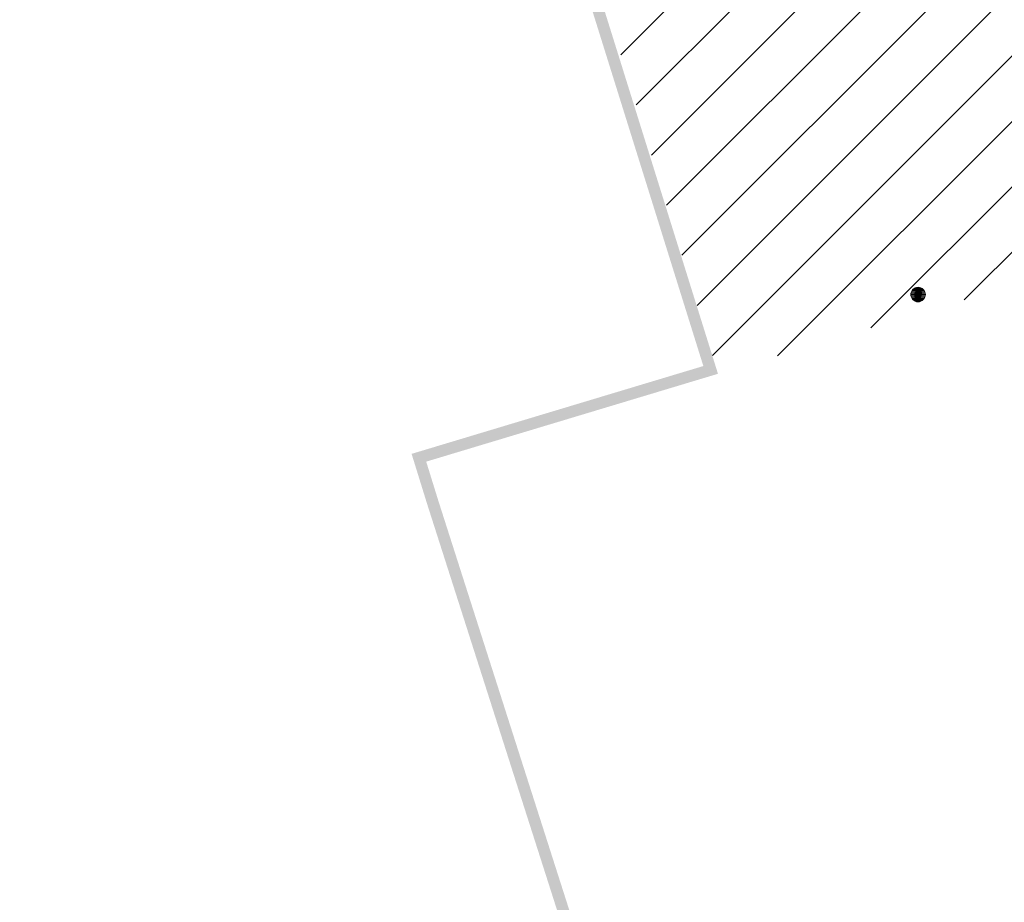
# Model space of a CAD drawing. Header units: metres. Extents: x 102852 to 106916, y 385458 to 392749.
# Tile 19 of 68: x 104631 to 104665, y 386114 to 386144. Entities that reach past the tile are written whole.
import ezdxf

# ---------------------------------------------------------------- set-up
doc = ezdxf.new("R2010")
doc.units = ezdxf.units.M
for name, color, linetype, lineweight in [('0-BEPLANTING', 14, 'Continuous', 30), ('0-HAAG', 82, 'Continuous', 30), ('Bomen', 84, 'Continuous', 0)]:
    doc.layers.add(name, color=color, linetype=linetype, lineweight=lineweight)

# ---------------------------------------------------------------- blocks, each defined once
blk = doc.blocks.new('MPOLYGON_513')
at = {"layer": 'Bomen', "flags": 128}
for points in [[(104662.271, 386134.748), (104662.224, 386134.734), (104662.415, 386134.734)], [(104662.32, 386134.753), (104662.271, 386134.748), (104662.368, 386134.748)], [(104662.271, 386134.748), (104662.368, 386134.748), (104662.415, 386134.734)], [(104662.074, 386134.552), (104662.07, 386134.503), (104662.57, 386134.503)], [(104662.07, 386134.503), (104662.074, 386134.455), (104662.565, 386134.455)], [(104662.07, 386134.503), (104662.57, 386134.503), (104662.565, 386134.455)], [(104662.089, 386134.599), (104662.074, 386134.552), (104662.565, 386134.552)], [(104662.074, 386134.552), (104662.565, 386134.552), (104662.57, 386134.503)], [(104662.074, 386134.455), (104662.089, 386134.408), (104662.551, 386134.408)], [(104662.074, 386134.455), (104662.565, 386134.455), (104662.551, 386134.408)], [(104662.112, 386134.642), (104662.089, 386134.599), (104662.551, 386134.599)], [(104662.089, 386134.599), (104662.551, 386134.599), (104662.565, 386134.552)], [(104662.089, 386134.408), (104662.112, 386134.364), (104662.527, 386134.364)], [(104662.089, 386134.408), (104662.551, 386134.408), (104662.527, 386134.364)], [(104662.143, 386134.68), (104662.112, 386134.642), (104662.527, 386134.642)], [(104662.112, 386134.642), (104662.527, 386134.642), (104662.551, 386134.599)], [(104662.181, 386134.711), (104662.143, 386134.68), (104662.496, 386134.68)], [(104662.143, 386134.68), (104662.496, 386134.68), (104662.527, 386134.642)], [(104662.224, 386134.734), (104662.181, 386134.711), (104662.458, 386134.711)], [(104662.181, 386134.711), (104662.458, 386134.711), (104662.496, 386134.68)], [(104662.224, 386134.734), (104662.415, 386134.734), (104662.458, 386134.711)], [(104662.112, 386134.364), (104662.143, 386134.327), (104662.496, 386134.327)], [(104662.112, 386134.364), (104662.527, 386134.364), (104662.496, 386134.327)], [(104662.143, 386134.327), (104662.181, 386134.295), (104662.458, 386134.295)], [(104662.143, 386134.327), (104662.496, 386134.327), (104662.458, 386134.295)], [(104662.181, 386134.295), (104662.224, 386134.272), (104662.415, 386134.272)], [(104662.181, 386134.295), (104662.458, 386134.295), (104662.415, 386134.272)], [(104662.224, 386134.272), (104662.271, 386134.258), (104662.368, 386134.258)], [(104662.224, 386134.272), (104662.415, 386134.272), (104662.368, 386134.258)], [(104662.271, 386134.258), (104662.368, 386134.258), (104662.32, 386134.253)]]:
    blk.add_lwpolyline(points, close=True, dxfattribs=at)
at = {"layer": 'Bomen', "color": 74, "true_color": 0x55aa00, "flags": 128}
for points in [[(104662.224, 386134.734), (104662.271, 386134.748)], [(104662.271, 386134.748), (104662.32, 386134.753)], [(104662.32, 386134.753), (104662.368, 386134.748)], [(104662.368, 386134.748), (104662.415, 386134.734)], [(104662.07, 386134.503), (104662.074, 386134.552)], [(104662.074, 386134.455), (104662.07, 386134.503)], [(104662.074, 386134.552), (104662.089, 386134.599)], [(104662.089, 386134.408), (104662.074, 386134.455)], [(104662.089, 386134.599), (104662.112, 386134.642)], [(104662.112, 386134.364), (104662.089, 386134.408)], [(104662.112, 386134.642), (104662.143, 386134.68)], [(104662.143, 386134.68), (104662.181, 386134.711)], [(104662.181, 386134.711), (104662.224, 386134.734)], [(104662.415, 386134.734), (104662.458, 386134.711)], [(104662.458, 386134.711), (104662.496, 386134.68)], [(104662.496, 386134.68), (104662.527, 386134.642)], [(104662.527, 386134.642), (104662.551, 386134.599)], [(104662.551, 386134.408), (104662.527, 386134.364)], [(104662.551, 386134.599), (104662.565, 386134.552)], [(104662.565, 386134.455), (104662.551, 386134.408)], [(104662.565, 386134.552), (104662.57, 386134.503)], [(104662.57, 386134.503), (104662.565, 386134.455)], [(104662.143, 386134.327), (104662.112, 386134.364)], [(104662.181, 386134.295), (104662.143, 386134.327)], [(104662.224, 386134.272), (104662.181, 386134.295)], [(104662.271, 386134.258), (104662.224, 386134.272)], [(104662.32, 386134.253), (104662.271, 386134.258)], [(104662.368, 386134.258), (104662.32, 386134.253)], [(104662.415, 386134.272), (104662.368, 386134.258)], [(104662.458, 386134.295), (104662.415, 386134.272)], [(104662.496, 386134.327), (104662.458, 386134.295)], [(104662.527, 386134.364), (104662.496, 386134.327)]]:
    blk.add_lwpolyline(points, dxfattribs=at)
at = {"layer": 'Bomen'}
for points in [[(104662.271, 386134.748), (104662.224, 386134.734), (104662.415, 386134.734)], [(104662.32, 386134.753), (104662.271, 386134.748), (104662.368, 386134.748)], [(104662.271, 386134.748), (104662.368, 386134.748), (104662.415, 386134.734)], [(104662.074, 386134.552), (104662.07, 386134.503), (104662.57, 386134.503)], [(104662.089, 386134.599), (104662.074, 386134.552), (104662.565, 386134.552)], [(104662.074, 386134.552), (104662.565, 386134.552), (104662.57, 386134.503)], [(104662.112, 386134.642), (104662.089, 386134.599), (104662.551, 386134.599)], [(104662.089, 386134.599), (104662.551, 386134.599), (104662.565, 386134.552)], [(104662.143, 386134.68), (104662.112, 386134.642), (104662.527, 386134.642)], [(104662.112, 386134.642), (104662.527, 386134.642), (104662.551, 386134.599)], [(104662.181, 386134.711), (104662.143, 386134.68), (104662.496, 386134.68)], [(104662.143, 386134.68), (104662.496, 386134.68), (104662.527, 386134.642)], [(104662.224, 386134.734), (104662.181, 386134.711), (104662.458, 386134.711)], [(104662.181, 386134.711), (104662.458, 386134.711), (104662.496, 386134.68)], [(104662.224, 386134.734), (104662.415, 386134.734), (104662.458, 386134.711)]]:
    blk.add_solid(points, dxfattribs=at)
at = {"layer": 'Bomen', "extrusion": (0, 0, -1)}
for points in [[(-104662.07, 386134.503), (-104662.074, 386134.455), (-104662.565, 386134.455)], [(-104662.07, 386134.503), (-104662.57, 386134.503), (-104662.565, 386134.455)], [(-104662.074, 386134.455), (-104662.089, 386134.408), (-104662.551, 386134.408)], [(-104662.074, 386134.455), (-104662.565, 386134.455), (-104662.551, 386134.408)], [(-104662.089, 386134.408), (-104662.112, 386134.364), (-104662.527, 386134.364)], [(-104662.089, 386134.408), (-104662.551, 386134.408), (-104662.527, 386134.364)], [(-104662.112, 386134.364), (-104662.143, 386134.327), (-104662.496, 386134.327)], [(-104662.112, 386134.364), (-104662.527, 386134.364), (-104662.496, 386134.327)], [(-104662.143, 386134.327), (-104662.181, 386134.295), (-104662.458, 386134.295)], [(-104662.143, 386134.327), (-104662.496, 386134.327), (-104662.458, 386134.295)], [(-104662.181, 386134.295), (-104662.224, 386134.272), (-104662.415, 386134.272)], [(-104662.181, 386134.295), (-104662.458, 386134.295), (-104662.415, 386134.272)], [(-104662.224, 386134.272), (-104662.271, 386134.258), (-104662.368, 386134.258)], [(-104662.224, 386134.272), (-104662.415, 386134.272), (-104662.368, 386134.258)], [(-104662.271, 386134.258), (-104662.368, 386134.258), (-104662.32, 386134.253)]]:
    blk.add_solid(points, dxfattribs=at)

msp = doc.modelspace()

# ---------------------------------------------------------------- hatches: boundary and pattern name
at = {"layer": '0-BEPLANTING', "ltscale": 0.2}
h = msp.add_hatch(dxfattribs=at)
h.set_pattern_fill('ANSI31', color=256, scale=0.1, pattern_type=2)
h.set_pattern_definition([(45, (0, 0), (-1.122532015, 1.122532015), [])])
h.paths.add_polyline_path([(104725.504, 386185.552), (104726.69, 386186.856), (104726.555, 386187.927), (104724.615, 386190.53), (104723.233, 386191.094), (104717.329, 386186.1), (104712.077, 386184.804), (104708.52, 386182.898), (104698.239, 386179.646), (104694.293, 386178.655), (104670.177, 386171.463), (104661.665, 386170.595), (104657.921, 386171.026), (104649.315, 386168.762), (104644.05, 386169.242), (104655.45, 386131.782), (104667.936, 386135.525), (104668.023, 386138.786), (104669.243, 386146.061), (104670.082, 386149.93), (104670.63, 386153.398), (104670.958, 386154.274), (104672.163, 386155.187), (104673.952, 386155.37), (104673.958, 386155.369), (104676.143, 386155.297), (104682.741, 386154.657), (104689.968, 386153.343), (104693.253, 386153.906)])
at = {"layer": '0-HAAG', "ltscale": 0.2, "true_color": 0x136734}
for points in [[(104564.184, 386101.756), (104569.994, 386082.036), (104580.226, 386085.447), (104586.236, 386067.324), (104605.672, 386073.156), (104612.176, 386053.036), (104650.778, 386064.307), (104644.28, 386085.411), (104657.961, 386089.565), (104645.853, 386127.411), (104645.433, 386128.766), (104655.45, 386131.782), (104649.838, 386149.742), (104644.049, 386169.16), (104643.916, 386169.54), (104635.788, 386167.129), (104627.633, 386164.579), (104616.694, 386161.244), (104608.3, 386158.621), (104611.335, 386148.869), (104612.047, 386149.099), (104609.289, 386157.973), (104643.601, 386168.716), (104649.456, 386149.624), (104654.948, 386132.048), (104644.931, 386129.033), (104645.472, 386127.289), (104657.456, 386089.83), (104643.779, 386085.677), (104650.276, 386064.578), (104612.437, 386053.528), (104605.933, 386073.652), (104586.493, 386067.819), (104580.479, 386085.953), (104570.261, 386082.546), (104564.567, 386101.873), (104564.184, 386101.756), (104631.711, 386165.854), (104627.633, 386164.579), (104610.668, 386153.536), (104609.289, 386157.973), (104631.462, 386164.915), (104643.601, 386168.716)], [(104564.184, 386101.756), (104569.994, 386082.036), (104580.226, 386085.447), (104586.236, 386067.324), (104605.672, 386073.156), (104612.176, 386053.036), (104650.778, 386064.307), (104644.28, 386085.411), (104657.961, 386089.565), (104645.853, 386127.411), (104645.433, 386128.766), (104655.45, 386131.782), (104649.838, 386149.742), (104644.049, 386169.16), (104643.916, 386169.54), (104635.788, 386167.129), (104627.633, 386164.579), (104616.694, 386161.244), (104608.3, 386158.621), (104611.335, 386148.869), (104612.047, 386149.099), (104609.289, 386157.973), (104643.601, 386168.716), (104649.456, 386149.624), (104654.948, 386132.048), (104644.931, 386129.033), (104645.472, 386127.289), (104657.456, 386089.83), (104643.779, 386085.677), (104650.276, 386064.578), (104612.437, 386053.528), (104605.933, 386073.652), (104586.493, 386067.819), (104580.479, 386085.953), (104570.261, 386082.546), (104564.567, 386101.873), (104564.184, 386101.756), (104616.966, 386160.377), (104627.879, 386163.793), (104636.033, 386166.346), (104643.601, 386168.716)]]:
    msp.add_hatch(color=116, dxfattribs=at).paths.add_polyline_path(points)

# ---------------------------------------------------------------- block references
at = {"layer": 'Bomen', "rotation": 360}
msp.add_blockref('MPOLYGON_513', (0, 0, 0.134), dxfattribs=at)

doc.saveas('drawing.dxf')
